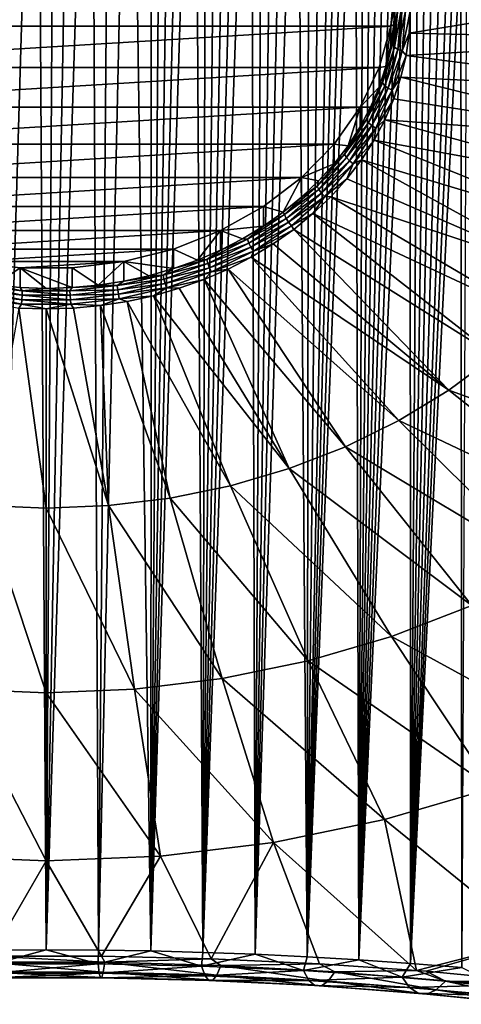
# Model space of a CAD drawing. Header units: metres. Extents: x -109 to 109, y -315 to 32.
# Tile 35 of 256: x -76.88 to -70.54, y -59.99 to -45.85. Entities that reach past the tile are written whole.
import ezdxf

# ---------------------------------------------------------------- set-up
doc = ezdxf.new("R2010")
doc.units = ezdxf.units.M
doc.layers.add('solid_K244242000C74_AAA', color=7, linetype='CONTINUOUS')

msp = doc.modelspace()

# ---------------------------------------------------------------- linework, layer by layer
at = {"layer": 'solid_K244242000C74_AAA'}
for points in [[(-77.250526, -59.213055, 49.263065), (-76.885078, -38.36676, 21.618265), (-76.627472, -38.345478, 21.596121)], [(-76.500175, -59.209064, 49.283783), (-77.250526, -59.213055, 49.263065), (-76.627472, -38.345478, 21.596121)], [(-76.500175, -59.209064, 49.283783), (-76.627472, -38.345478, 21.596121), (-76.37233, -38.345486, 21.596127)], [(-76.500175, -59.209064, 49.283783), (-76.37233, -38.345486, 21.596127), (-76.114716, -38.366787, 21.618292)], [(-76.500175, -59.209064, 49.283783), (-76.114716, -38.366787, 21.618292), (-75.850273, -38.411167, 21.664547)], [(-75.749817, -59.213051, 49.263084), (-76.500175, -59.209064, 49.283783), (-75.850273, -38.411167, 21.664547)], [(-75.749817, -59.213051, 49.263084), (-75.850273, -38.411167, 21.664547), (-75.575882, -38.481285, 21.737644)], [(-75.749817, -59.213051, 49.263084), (-75.575882, -38.481285, 21.737644), (-75.289528, -38.580479, 21.841017)], [(-74.999741, -59.224934, 49.200775), (-75.749817, -59.213051, 49.263084), (-75.289528, -38.580479, 21.841017)], [(-74.999741, -59.224934, 49.200775), (-75.289528, -38.580479, 21.841017), (-74.991119, -38.712681, 21.978889)], [(-74.999741, -59.224934, 49.200775), (-74.991119, -38.712681, 21.978889), (-74.838272, -38.792053, 22.061764)], [(-74.999741, -59.224934, 49.200775), (-74.838272, -38.792053, 22.061764), (-74.683029, -38.880489, 22.154079)], [(-74.999741, -59.224934, 49.200775), (-74.683029, -38.880489, 22.154079), (-74.525955, -38.978207, 22.256115)], [(-74.999741, -59.224934, 49.200775), (-74.525955, -38.978207, 22.256115), (-74.367607, -39.08543, 22.368195)], [(-74.250771, -59.244789, 49.096764), (-74.999741, -59.224934, 49.200775), (-74.367607, -39.08543, 22.368195)], [(-74.250771, -59.244789, 49.096764), (-74.367607, -39.08543, 22.368195), (-74.207802, -39.202118, 22.49016)], [(-74.250771, -59.244789, 49.096764), (-74.207802, -39.202118, 22.49016), (-74.046951, -39.328724, 22.622631)], [(-74.250771, -59.244789, 49.096764), (-74.046951, -39.328724, 22.622631), (-73.885101, -39.465237, 22.765549)], [(-74.250771, -59.244789, 49.096764), (-73.885101, -39.465237, 22.765549), (-73.722313, -39.611858, 22.91914)], [(-74.250771, -59.244789, 49.096764), (-73.722313, -39.611858, 22.91914), (-73.558807, -39.768967, 23.083918)], [(-73.502922, -59.272491, 48.950436), (-74.250771, -59.244789, 49.096764), (-73.558807, -39.768967, 23.083918)], [(-73.502922, -59.272491, 48.950436), (-73.558807, -39.768967, 23.083918), (-73.394539, -39.936428, 23.25964)], [(-73.502922, -59.272491, 48.950436), (-73.394539, -39.936428, 23.25964), (-73.229637, -40.114754, 23.446972)], [(-73.502922, -59.272491, 48.950436), (-73.229637, -40.114754, 23.446972), (-73.064171, -40.304058, 23.646061)], [(-73.502922, -59.272491, 48.950436), (-73.064171, -40.304058, 23.646061), (-72.898148, -40.504433, 23.856974)], [(-72.75721, -59.308086, 48.761459), (-73.502922, -59.272491, 48.950436), (-72.898148, -40.504433, 23.856974)], [(-72.75721, -59.308086, 48.761459), (-72.898148, -40.504433, 23.856974), (-72.731689, -40.716541, 24.080597)], [(-72.75721, -59.308086, 48.761459), (-72.731689, -40.716541, 24.080597), (-72.564781, -40.940178, 24.31662)], [(-72.75721, -59.308086, 48.761459), (-72.564781, -40.940178, 24.31662), (-72.397499, -41.175919, 24.565792)], [(-72.75721, -59.308086, 48.761459), (-72.397499, -41.175919, 24.565792), (-72.28582, -41.340103, 24.739605)], [(-72.75721, -59.308086, 48.761459), (-72.28582, -41.340103, 24.739605), (-72.173988, -41.50967, 24.919254)], [(-72.75721, -59.308086, 48.761459), (-72.173988, -41.50967, 24.919254), (-72.062042, -41.684879, 25.105074)], [(-72.013901, -59.35146, 48.528946), (-72.75721, -59.308086, 48.761459), (-72.062042, -41.684879, 25.105074)], [(-72.013901, -59.35146, 48.528946), (-72.062042, -41.684879, 25.105074), (-71.95002, -41.866028, 25.297476)], [(-72.013901, -59.35146, 48.528946), (-71.95002, -41.866028, 25.297476), (-71.837944, -42.053207, 25.496571)], [(-72.013901, -59.35146, 48.528946), (-71.837944, -42.053207, 25.496571), (-71.725769, -42.246159, 25.702002)], [(-72.013901, -59.35146, 48.528946), (-71.725769, -42.246159, 25.702002), (-71.613564, -42.445202, 25.914204)], [(-72.013901, -59.35146, 48.528946), (-71.613564, -42.445202, 25.914204), (-71.501389, -42.650688, 26.133661)], [(-72.013901, -59.35146, 48.528946), (-71.501389, -42.650688, 26.133661), (-71.389229, -42.862633, 26.360394)], [(-72.013901, -59.35146, 48.528946), (-71.389229, -42.862633, 26.360394), (-71.277069, -43.080807, 26.594074)], [(-71.273811, -59.402504, 48.252052), (-72.013901, -59.35146, 48.528946), (-71.277069, -43.080807, 26.594074)], [(-71.273811, -59.402504, 48.252052), (-71.277069, -43.080807, 26.594074), (-71.164978, -43.305595, 26.835241)], [(-71.273811, -59.402504, 48.252052), (-71.164978, -43.305595, 26.835241), (-71.053055, -43.537388, 27.084457)], [(-71.273811, -59.402504, 48.252052), (-71.053055, -43.537388, 27.084457), (-70.941261, -43.776108, 27.34161)], [(-71.273811, -59.402504, 48.252052), (-70.941261, -43.776108, 27.34161), (-70.82959, -44.021587, 27.606447)], [(-71.273811, -59.402504, 48.252052), (-70.82959, -44.021587, 27.606447), (-70.71814, -44.274265, 27.87962)], [(-71.273811, -59.402504, 48.252052), (-70.71814, -44.274265, 27.87962), (-70.634773, -44.468761, 28.090364)], [(-71.273811, -59.402504, 48.252052), (-70.634773, -44.468761, 28.090364), (-70.551598, -44.667568, 28.306177)], [(-70.537796, -59.461239, 47.93), (-71.273811, -59.402504, 48.252052), (-70.551598, -44.667568, 28.306177)], [(-70.537796, -59.461239, 47.93), (-70.551598, -44.667568, 28.306177), (-70.468544, -44.870399, 28.52664)], [(-81.44416, -45.944118, 64.315941), (-71.5, -45.333759, 64.743317), (-81.5, -45.333759, 64.743317)], [(-71.55584, -45.944118, 64.315941), (-71.5, -45.333759, 64.743317), (-81.44416, -45.944118, 64.315941)], [(-71.55584, -45.944118, 64.315941), (-71.5, -45.615253, 65.145332), (-71.5, -45.333759, 64.743317)], [(-71.293709, -46.048912, 65.084503), (-67.39325, -45.406418, 64.847084), (-71.279114, -45.729343, 65.308273)], [(-71.293709, -46.048912, 65.084503), (-67.437103, -46.137608, 64.335106), (-67.39325, -45.406418, 64.847084)], [(-71.513985, -45.921329, 64.931015), (-71.5, -45.615253, 65.145332), (-71.55584, -45.944118, 64.315941)], [(-71.488945, -45.65287, 65.199051), (-71.513985, -45.921329, 64.931015), (-71.535614, -46.211807, 64.807678)], [(-71.488945, -45.65287, 65.199051), (-71.535614, -46.211807, 64.807678), (-71.456825, -45.686447, 65.247009)], [(-71.488945, -45.65287, 65.199051), (-71.5, -45.615253, 65.145332), (-71.513985, -45.921329, 64.931015)], [(-71.535614, -46.211807, 64.807678), (-71.503799, -46.248966, 64.853127), (-71.456825, -45.686447, 65.247009)], [(-71.456825, -45.686447, 65.247009), (-71.503799, -46.248966, 64.853127), (-71.407234, -45.712086, 65.28363)], [(-71.503799, -46.248966, 64.853127), (-71.454666, -46.28014, 64.885872), (-71.407234, -45.712086, 65.28363)], [(-71.407234, -45.712086, 65.28363), (-71.454666, -46.28014, 64.885872), (-71.345688, -45.726936, 65.304832)], [(-71.454666, -46.28014, 64.885872), (-71.393692, -46.301857, 64.902275), (-71.345688, -45.726936, 65.304832)], [(-71.345688, -45.726936, 65.304832), (-71.393692, -46.301857, 64.902275), (-71.279114, -45.729343, 65.308273)], [(-71.393692, -46.301857, 64.902275), (-71.293709, -46.048912, 65.084503), (-71.279114, -45.729343, 65.308273)], [(-71.55584, -45.944118, 64.315941), (-81.44416, -45.944118, 64.315941), (-81.27787, -46.540874, 63.89809)], [(-71.55584, -45.944118, 64.315941), (-81.27787, -46.540874, 63.89809), (-71.72213, -46.540874, 63.89809)], [(-71.625359, -46.526646, 64.507172), (-71.55584, -45.944118, 64.315941), (-71.72213, -46.540874, 63.89809)], [(-71.625359, -46.526646, 64.507172), (-71.555847, -46.225697, 64.717903), (-71.55584, -45.944118, 64.315941)], [(-71.555847, -46.225697, 64.717903), (-71.513985, -45.921329, 64.931015), (-71.55584, -45.944118, 64.315941)], [(-71.535614, -46.211807, 64.807678), (-71.513985, -45.921329, 64.931015), (-71.555847, -46.225697, 64.717903)], [(-71.393692, -46.301857, 64.902275), (-71.337418, -46.366707, 64.861984), (-71.293709, -46.048912, 65.084503)], [(-71.293709, -46.048912, 65.084503), (-71.337418, -46.366707, 64.861984), (-67.437103, -46.137608, 64.335106)], [(-71.535614, -46.211807, 64.807678), (-71.625359, -46.526646, 64.507172), (-71.674767, -46.760338, 64.423599)], [(-71.535614, -46.211807, 64.807678), (-71.674767, -46.760338, 64.423599), (-71.503799, -46.248966, 64.853127)], [(-71.535614, -46.211807, 64.807678), (-71.555847, -46.225697, 64.717903), (-71.625359, -46.526646, 64.507172)], [(-71.337418, -46.366707, 64.861984), (-67.56823, -46.861755, 63.828049), (-67.437103, -46.137608, 64.335106)], [(-71.674767, -46.760338, 64.423599), (-71.643845, -46.80101, 64.466583), (-71.503799, -46.248966, 64.853127)], [(-71.503799, -46.248966, 64.853127), (-71.643845, -46.80101, 64.466583), (-71.454666, -46.28014, 64.885872)], [(-71.643845, -46.80101, 64.466583), (-71.596085, -46.837612, 64.495529), (-71.454666, -46.28014, 64.885872)], [(-71.454666, -46.28014, 64.885872), (-71.596085, -46.837612, 64.495529), (-71.393692, -46.301857, 64.902275)], [(-71.596085, -46.837612, 64.495529), (-71.536827, -46.866062, 64.50721), (-71.393692, -46.301857, 64.902275)], [(-71.393692, -46.301857, 64.902275), (-71.536827, -46.866062, 64.50721), (-71.337418, -46.366707, 64.861984)], [(-71.536827, -46.866062, 64.50721), (-71.410004, -46.68095, 64.641953), (-71.337418, -46.366707, 64.861984)], [(-71.337418, -46.366707, 64.861984), (-71.410004, -46.68095, 64.641953), (-67.56823, -46.861755, 63.828049)], [(-71.72213, -46.540874, 63.89809), (-81.27787, -46.540874, 63.89809), (-81.004791, -47.110905, 63.498951)], [(-71.72213, -46.540874, 63.89809), (-81.004791, -47.110905, 63.498951), (-71.995209, -47.110905, 63.498951)], [(-71.722137, -46.822498, 64.300018), (-71.72213, -46.540874, 63.89809), (-71.995209, -47.110905, 63.498951)], [(-71.722137, -46.822498, 64.300018), (-71.625359, -46.526646, 64.507172), (-71.72213, -46.540874, 63.89809)], [(-71.674767, -46.760338, 64.423599), (-71.625359, -46.526646, 64.507172), (-71.722137, -46.822498, 64.300018)], [(-71.674767, -46.760338, 64.423599), (-71.845627, -47.111599, 64.09758), (-71.903801, -47.288235, 64.053963)], [(-71.674767, -46.760338, 64.423599), (-71.903801, -47.288235, 64.053963), (-71.643845, -46.80101, 64.466583)], [(-71.674767, -46.760338, 64.423599), (-71.722137, -46.822498, 64.300018), (-71.845627, -47.111599, 64.09758)], [(-71.536827, -46.866062, 64.50721), (-71.511047, -46.989876, 64.425636), (-71.410004, -46.68095, 64.641953)], [(-71.410004, -46.68095, 64.641953), (-71.511047, -46.989876, 64.425636), (-67.785385, -47.571888, 63.330811)], [(-71.410004, -46.68095, 64.641953), (-67.785385, -47.571888, 63.330811), (-67.56823, -46.861755, 63.828049)], [(-71.845627, -47.111599, 64.09758), (-71.722137, -46.822498, 64.300018), (-71.995209, -47.110905, 63.498951)], [(-71.903801, -47.288235, 64.053963), (-71.874344, -47.332291, 64.094574), (-71.643845, -46.80101, 64.466583)], [(-71.643845, -46.80101, 64.466583), (-71.874344, -47.332291, 64.094574), (-71.596085, -46.837612, 64.495529)], [(-71.874344, -47.332291, 64.094574), (-71.828857, -47.374119, 64.119858), (-71.596085, -46.837612, 64.495529)], [(-71.596085, -46.837612, 64.495529), (-71.828857, -47.374119, 64.119858), (-71.536827, -46.866062, 64.50721)], [(-71.828857, -47.374119, 64.119858), (-71.772408, -47.409054, 64.127007), (-71.536827, -46.866062, 64.50721)], [(-71.536827, -46.866062, 64.50721), (-71.772408, -47.409054, 64.127007), (-71.511047, -46.989876, 64.425636)], [(-71.772408, -47.409054, 64.127007), (-71.639999, -47.291756, 64.214256), (-71.511047, -46.989876, 64.425636)], [(-71.511047, -46.989876, 64.425636), (-71.639999, -47.291756, 64.214256), (-67.785385, -47.571888, 63.330811)], [(-71.995209, -47.110905, 63.498951), (-81.004791, -47.110905, 63.498951), (-80.631111, -47.641064, 63.127731)], [(-71.995209, -47.110905, 63.498951), (-80.631111, -47.641064, 63.127731), (-72.368889, -47.641064, 63.127731)], [(-72.169868, -47.663132, 63.711399), (-71.995209, -47.110905, 63.498951), (-72.368889, -47.641064, 63.127731)], [(-72.169868, -47.663132, 63.711399), (-71.995155, -47.392334, 63.901012), (-71.995209, -47.110905, 63.498951)], [(-71.995155, -47.392334, 63.901012), (-71.845627, -47.111599, 64.09758), (-71.995209, -47.110905, 63.498951)], [(-71.903801, -47.288235, 64.053963), (-71.845627, -47.111599, 64.09758), (-71.995155, -47.392334, 63.901012)], [(-71.903801, -47.288235, 64.053963), (-72.169868, -47.663132, 63.711399), (-72.218452, -47.785667, 63.705654)], [(-71.903801, -47.288235, 64.053963), (-72.218452, -47.785667, 63.705654), (-71.874344, -47.332291, 64.094574)], [(-72.218452, -47.785667, 63.705654), (-72.191017, -47.832912, 63.744034), (-71.874344, -47.332291, 64.094574)], [(-71.874344, -47.332291, 64.094574), (-72.191017, -47.832912, 63.744034), (-71.828857, -47.374119, 64.119858)], [(-71.903801, -47.288235, 64.053963), (-71.995155, -47.392334, 63.901012), (-72.169868, -47.663132, 63.711399)], [(-71.639999, -47.291756, 64.214256), (-71.796127, -47.5849, 64.008995), (-68.086456, -48.261166, 62.848171)], [(-71.772408, -47.409054, 64.127007), (-71.796127, -47.5849, 64.008995), (-71.639999, -47.291756, 64.214256)], [(-71.639999, -47.291756, 64.214256), (-68.086456, -48.261166, 62.848171), (-67.785385, -47.571888, 63.330811)], [(-72.191017, -47.832912, 63.744034), (-72.148643, -47.879662, 63.765873), (-71.828857, -47.374119, 64.119858)], [(-71.828857, -47.374119, 64.119858), (-72.148643, -47.879662, 63.765873), (-71.772408, -47.409054, 64.127007)], [(-72.148643, -47.879662, 63.765873), (-72.096054, -47.920708, 63.768742), (-71.772408, -47.409054, 64.127007)], [(-71.772408, -47.409054, 64.127007), (-72.096054, -47.920708, 63.768742), (-71.796127, -47.5849, 64.008995)], [(-72.368889, -47.641064, 63.127731), (-80.631111, -47.641064, 63.127731), (-80.165146, -48.119682, 62.792599)], [(-72.368889, -47.641064, 63.127731), (-80.165146, -48.119682, 62.792599), (-72.834854, -48.119682, 62.792599)], [(-72.368805, -47.922474, 63.529804), (-72.368889, -47.641064, 63.127731), (-72.834854, -48.119682, 62.792599)], [(-72.368805, -47.922474, 63.529804), (-72.169868, -47.663132, 63.711399), (-72.368889, -47.641064, 63.127731)], [(-72.096054, -47.920708, 63.768742), (-71.978561, -47.867664, 63.811001), (-71.796127, -47.5849, 64.008995)], [(-71.796127, -47.5849, 64.008995), (-71.978561, -47.867664, 63.811001), (-68.468559, -48.922951, 62.384785)], [(-71.796127, -47.5849, 64.008995), (-68.468559, -48.922951, 62.384785), (-68.086456, -48.261166, 62.848171)], [(-72.218452, -47.785667, 63.705654), (-72.169868, -47.663132, 63.711399), (-72.368805, -47.922474, 63.529804)], [(-72.590836, -48.168915, 63.357243), (-72.368805, -47.922474, 63.529804), (-72.834854, -48.119682, 62.792599)], [(-72.218452, -47.785667, 63.705654), (-72.590836, -48.168915, 63.357243), (-72.612869, -48.24337, 63.385166)], [(-72.218452, -47.785667, 63.705654), (-72.612869, -48.24337, 63.385166), (-72.191017, -47.832912, 63.744034)], [(-72.612869, -48.24337, 63.385166), (-72.587952, -48.293549, 63.421494), (-72.191017, -47.832912, 63.744034)], [(-72.218452, -47.785667, 63.705654), (-72.368805, -47.922474, 63.529804), (-72.590836, -48.168915, 63.357243)], [(-72.191017, -47.832912, 63.744034), (-72.587952, -48.293549, 63.421494), (-72.148643, -47.879662, 63.765873)], [(-72.587952, -48.293549, 63.421494), (-72.549484, -48.34483, 63.440163), (-72.148643, -47.879662, 63.765873)], [(-72.148643, -47.879662, 63.765873), (-72.549484, -48.34483, 63.440163), (-72.096054, -47.920708, 63.768742)], [(-72.549484, -48.34483, 63.440163), (-72.50174, -48.391495, 63.439091), (-72.096054, -47.920708, 63.768742)], [(-72.096054, -47.920708, 63.768742), (-72.50174, -48.391495, 63.439091), (-72.186287, -48.13847, 63.621384)], [(-71.978561, -47.867664, 63.811001), (-72.186287, -48.13847, 63.621384), (-68.928017, -49.550869, 61.94511)], [(-72.096054, -47.920708, 63.768742), (-72.186287, -48.13847, 63.621384), (-71.978561, -47.867664, 63.811001)], [(-71.978561, -47.867664, 63.811001), (-68.928017, -49.550869, 61.94511), (-68.468559, -48.922951, 62.384785)], [(-72.834854, -48.119682, 62.792599), (-80.165146, -48.119682, 62.792599), (-79.617676, -48.535789, 62.501236)], [(-72.834854, -48.119682, 62.792599), (-79.617676, -48.535789, 62.501236), (-73.382324, -48.535789, 62.501236)], [(-73.099129, -48.617653, 63.043034), (-72.834854, -48.119682, 62.792599), (-73.382324, -48.535789, 62.501236)], [(-73.099129, -48.617653, 63.043034), (-72.834732, -48.401073, 63.194683), (-72.834854, -48.119682, 62.792599)], [(-72.834732, -48.401073, 63.194683), (-72.590836, -48.168915, 63.357243), (-72.834854, -48.119682, 62.792599)], [(-72.612869, -48.24337, 63.385166), (-72.590836, -48.168915, 63.357243), (-72.834732, -48.401073, 63.194683)], [(-72.50174, -48.391495, 63.439091), (-72.418129, -48.395798, 63.4412), (-72.186287, -48.13847, 63.621384)], [(-72.186287, -48.13847, 63.621384), (-72.418129, -48.395798, 63.4412), (-68.928017, -49.550869, 61.94511)], [(-72.612869, -48.24337, 63.385166), (-72.834732, -48.401073, 63.194683), (-73.079689, -48.652817, 63.098469)], [(-72.612869, -48.24337, 63.385166), (-73.079689, -48.652817, 63.098469), (-72.587952, -48.293549, 63.421494)], [(-73.079689, -48.652817, 63.098469), (-73.05777, -48.70562, 63.132957), (-72.587952, -48.293549, 63.421494)], [(-72.587952, -48.293549, 63.421494), (-73.05777, -48.70562, 63.132957), (-72.549484, -48.34483, 63.440163)], [(-73.05777, -48.70562, 63.132957), (-73.023918, -48.760952, 63.148788), (-72.549484, -48.34483, 63.440163)], [(-72.549484, -48.34483, 63.440163), (-73.023918, -48.760952, 63.148788), (-72.50174, -48.391495, 63.439091)], [(-73.079689, -48.652817, 63.098469), (-72.834732, -48.401073, 63.194683), (-73.099129, -48.617653, 63.043034)], [(-73.023918, -48.760952, 63.148788), (-72.981911, -48.812649, 63.144196), (-72.50174, -48.391495, 63.439091)], [(-72.50174, -48.391495, 63.439091), (-72.981911, -48.812649, 63.144196), (-72.672791, -48.63821, 63.271458)], [(-72.50174, -48.391495, 63.439091), (-72.672791, -48.63821, 63.271458), (-72.418129, -48.395798, 63.4412)], [(-72.418129, -48.395798, 63.4412), (-72.672791, -48.63821, 63.271458), (-69.460388, -50.138874, 61.533386)], [(-72.418129, -48.395798, 63.4412), (-69.460388, -50.138874, 61.533386), (-68.928017, -49.550869, 61.94511)], [(-73.382324, -48.535789, 62.501236), (-79.617676, -48.535789, 62.501236), (-78.999992, -48.880787, 62.259666)], [(-73.382324, -48.535789, 62.501236), (-78.999992, -48.880787, 62.259666), (-74.000008, -48.880787, 62.259666)], [(-73.382538, -48.817444, 62.903141), (-73.382324, -48.535789, 62.501236), (-74.000008, -48.880787, 62.259666)], [(-73.382538, -48.817444, 62.903141), (-73.099129, -48.617653, 63.043034), (-73.382324, -48.535789, 62.501236)], [(-73.079689, -48.652817, 63.098469), (-73.099129, -48.617653, 63.043034), (-73.382538, -48.817444, 62.903141)], [(-73.079689, -48.652817, 63.098469), (-73.382538, -48.817444, 62.903141), (-73.610222, -49.006382, 62.850899)], [(-73.079689, -48.652817, 63.098469), (-73.610222, -49.006382, 62.850899), (-73.05777, -48.70562, 63.132957)], [(-73.610222, -49.006382, 62.850899), (-73.591705, -49.061451, 62.883804), (-73.05777, -48.70562, 63.132957)], [(-73.05777, -48.70562, 63.132957), (-73.591705, -49.061451, 62.883804), (-73.023918, -48.760952, 63.148788)], [(-73.591705, -49.061451, 62.883804), (-73.563103, -49.120281, 62.897182), (-73.023918, -48.760952, 63.148788)], [(-73.023918, -48.760952, 63.148788), (-73.563103, -49.120281, 62.897182), (-72.981911, -48.812649, 63.144196)], [(-72.981911, -48.812649, 63.144196), (-72.948868, -48.864361, 63.11311), (-72.672791, -48.63821, 63.271458)], [(-72.672791, -48.63821, 63.271458), (-72.948868, -48.864361, 63.11311), (-70.060555, -50.681305, 61.153572)], [(-72.672791, -48.63821, 63.271458), (-70.060555, -50.681305, 61.153572), (-69.460388, -50.138874, 61.533386)], [(-74.000008, -48.880787, 62.259666), (-78.999992, -48.880787, 62.259666), (-78.326736, -49.146358, 62.073711)], [(-74.000008, -48.880787, 62.259666), (-78.326736, -49.146358, 62.073711), (-74.673264, -49.146358, 62.073711)], [(-74.330566, -49.305401, 62.561466), (-74.000008, -48.880787, 62.259666), (-74.673264, -49.146358, 62.073711)], [(-74.330566, -49.305401, 62.561466), (-73.999985, -49.162281, 62.661682), (-74.000008, -48.880787, 62.259666)], [(-73.683388, -48.999325, 62.775784), (-73.382538, -48.817444, 62.903141), (-74.000008, -48.880787, 62.259666)], [(-73.999985, -49.162281, 62.661682), (-73.683388, -48.999325, 62.775784), (-74.000008, -48.880787, 62.259666)], [(-73.610222, -49.006382, 62.850899), (-73.382538, -48.817444, 62.903141), (-73.683388, -48.999325, 62.775784)], [(-73.563103, -49.120281, 62.897182), (-73.527611, -49.176319, 62.889549), (-72.981911, -48.812649, 63.144196)], [(-72.981911, -48.812649, 63.144196), (-73.527611, -49.176319, 62.889549), (-72.948868, -48.864361, 63.11311)], [(-73.527611, -49.176319, 62.889549), (-73.244797, -49.072979, 62.967033), (-72.948868, -48.864361, 63.11311)], [(-72.948868, -48.864361, 63.11311), (-73.244797, -49.072979, 62.967033), (-70.72274, -51.172932, 60.80933)], [(-72.948868, -48.864361, 63.11311), (-70.72274, -51.172932, 60.80933), (-70.060555, -50.681305, 61.153572)], [(-73.610222, -49.006382, 62.850899), (-73.999985, -49.162281, 62.661682), (-74.194588, -49.297478, 62.647072)], [(-73.610222, -49.006382, 62.850899), (-74.194588, -49.297478, 62.647072), (-73.591705, -49.061451, 62.883804)], [(-73.610222, -49.006382, 62.850899), (-73.683388, -48.999325, 62.775784), (-73.999985, -49.162281, 62.661682)], [(-74.673264, -49.146358, 62.073711), (-78.326736, -49.146358, 62.073711), (-77.612366, -49.326855, 61.947323)], [(-74.673264, -49.146358, 62.073711), (-77.612366, -49.326855, 61.947323), (-75.387634, -49.326855, 61.947323)], [(-74.673279, -49.427887, 62.475704), (-74.673264, -49.146358, 62.073711), (-75.387634, -49.326855, 61.947323)], [(-74.673279, -49.427887, 62.475704), (-74.330566, -49.305401, 62.561466), (-74.673264, -49.146358, 62.073711)], [(-74.194588, -49.297478, 62.647072), (-73.999985, -49.162281, 62.661682), (-74.330566, -49.305401, 62.561466)], [(-74.194588, -49.297478, 62.647072), (-74.17981, -49.354412, 62.678669), (-73.591705, -49.061451, 62.883804)], [(-73.591705, -49.061451, 62.883804), (-74.17981, -49.354412, 62.678669), (-73.563103, -49.120281, 62.897182)], [(-74.17981, -49.354412, 62.678669), (-74.156998, -49.416122, 62.690033), (-73.563103, -49.120281, 62.897182)], [(-73.563103, -49.120281, 62.897182), (-74.156998, -49.416122, 62.690033), (-73.527611, -49.176319, 62.889549)], [(-74.156998, -49.416122, 62.690033), (-74.128677, -49.475735, 62.679897), (-73.527611, -49.176319, 62.889549)], [(-73.527611, -49.176319, 62.889549), (-74.128677, -49.475735, 62.679897), (-73.558937, -49.262897, 62.834049)], [(-73.244797, -49.072979, 62.967033), (-73.558937, -49.262897, 62.834049), (-70.72274, -51.172932, 60.80933)], [(-73.527611, -49.176319, 62.889549), (-73.558937, -49.262897, 62.834049), (-73.244797, -49.072979, 62.967033)], [(-75.387634, -49.326855, 61.947323), (-77.612366, -49.326855, 61.947323), (-76.873718, -49.418064, 61.883461)], [(-77.245186, -49.665272, 62.309483), (-76.873718, -49.418064, 61.883461), (-77.612366, -49.326855, 61.947323)], [(-75.387634, -49.326855, 61.947323), (-76.873718, -49.418064, 61.883461), (-76.126282, -49.418064, 61.883461)], [(-75.754768, -49.665268, 62.309486), (-75.387634, -49.326855, 61.947323), (-76.126282, -49.418064, 61.883461)], [(-75.754768, -49.665268, 62.309486), (-75.387375, -49.608322, 62.349358), (-75.387634, -49.326855, 61.947323)], [(-75.026207, -49.529049, 62.404869), (-74.673279, -49.427887, 62.475704), (-75.387634, -49.326855, 61.947323)], [(-75.387375, -49.608322, 62.349358), (-75.026207, -49.529049, 62.404869), (-75.387634, -49.326855, 61.947323)], [(-74.194588, -49.297478, 62.647072), (-74.673279, -49.427887, 62.475704), (-74.821899, -49.520679, 62.490784)], [(-74.194588, -49.297478, 62.647072), (-74.821899, -49.520679, 62.490784), (-74.17981, -49.354412, 62.678669)], [(-74.194588, -49.297478, 62.647072), (-74.330566, -49.305401, 62.561466), (-74.673279, -49.427887, 62.475704)], [(-74.128677, -49.475735, 62.679897), (-73.889526, -49.433056, 62.714901), (-73.558937, -49.262897, 62.834049)], [(-73.558937, -49.262897, 62.834049), (-73.889526, -49.433056, 62.714901), (-71.440559, -51.609028, 60.503975)], [(-73.558937, -49.262897, 62.834049), (-71.440559, -51.609028, 60.503975), (-70.72274, -51.172932, 60.80933)], [(-77.245186, -49.665272, 62.309483), (-76.873627, -49.699566, 62.285473), (-76.873718, -49.418064, 61.883461)], [(-76.126328, -49.699562, 62.285473), (-76.126282, -49.418064, 61.883461), (-76.873718, -49.418064, 61.883461)], [(-76.499977, -49.711014, 62.277454), (-76.126328, -49.699562, 62.285473), (-76.873718, -49.418064, 61.883461)], [(-76.873627, -49.699566, 62.285473), (-76.499977, -49.711014, 62.277454), (-76.873718, -49.418064, 61.883461)], [(-76.126328, -49.699562, 62.285473), (-75.754768, -49.665268, 62.309486), (-76.126282, -49.418064, 61.883461)], [(-74.821899, -49.520679, 62.490784), (-74.673279, -49.427887, 62.475704), (-75.026207, -49.529049, 62.404869)], [(-74.821899, -49.520679, 62.490784), (-74.811142, -49.579044, 62.521381), (-74.17981, -49.354412, 62.678669)], [(-74.17981, -49.354412, 62.678669), (-74.811142, -49.579044, 62.521381), (-74.156998, -49.416122, 62.690033)], [(-74.811142, -49.579044, 62.521381), (-74.794533, -49.642963, 62.531197), (-74.156998, -49.416122, 62.690033)], [(-74.156998, -49.416122, 62.690033), (-74.794533, -49.642963, 62.531197), (-74.128677, -49.475735, 62.679897)], [(-74.794533, -49.642963, 62.531197), (-74.773926, -49.705318, 62.519142), (-74.128677, -49.475735, 62.679897)], [(-74.128677, -49.475735, 62.679897), (-74.773926, -49.705318, 62.519142), (-74.234711, -49.5825, 62.61026)], [(-73.889526, -49.433056, 62.714901), (-74.234711, -49.5825, 62.61026), (-72.207108, -51.985386, 60.240444)], [(-74.128677, -49.475735, 62.679897), (-74.234711, -49.5825, 62.61026), (-73.889526, -49.433056, 62.714901)], [(-73.889526, -49.433056, 62.714901), (-72.207108, -51.985386, 60.240444), (-71.440559, -51.609028, 60.503975)], [(-75.480469, -49.671833, 62.384949), (-75.387375, -49.608322, 62.349358), (-75.754768, -49.665268, 62.309486)], [(-74.821899, -49.520679, 62.490784), (-75.387375, -49.608322, 62.349358), (-75.480469, -49.671833, 62.384949)], [(-74.821899, -49.520679, 62.490784), (-75.480469, -49.671833, 62.384949), (-74.811142, -49.579044, 62.521381)], [(-75.480469, -49.671833, 62.384949), (-75.473938, -49.731163, 62.414864), (-74.811142, -49.579044, 62.521381)], [(-74.811142, -49.579044, 62.521381), (-75.473938, -49.731163, 62.414864), (-74.794533, -49.642963, 62.531197)], [(-74.821899, -49.520679, 62.490784), (-75.026207, -49.529049, 62.404869), (-75.387375, -49.608322, 62.349358)], [(-74.773926, -49.705318, 62.519142), (-74.59256, -49.710396, 62.520706), (-74.234711, -49.5825, 62.61026)], [(-74.234711, -49.5825, 62.61026), (-74.59256, -49.710396, 62.520706), (-73.014999, -52.298389, 60.021278)], [(-74.234711, -49.5825, 62.61026), (-73.014999, -52.298389, 60.021278), (-72.207108, -51.985386, 60.240444)], [(-77.526062, -49.731163, 62.414864), (-77.536156, -49.796581, 62.423634), (-76.847542, -49.874111, 62.369347)], [(-77.519531, -49.671833, 62.384949), (-77.526062, -49.731163, 62.414864), (-76.844162, -49.807941, 62.361103)], [(-76.844162, -49.807941, 62.361103), (-77.526062, -49.731163, 62.414864), (-76.847542, -49.874111, 62.369347)], [(-76.841965, -49.748119, 62.331532), (-77.245186, -49.665272, 62.309483), (-77.519531, -49.671833, 62.384949)], [(-76.841965, -49.748119, 62.331532), (-77.519531, -49.671833, 62.384949), (-76.844162, -49.807941, 62.361103)], [(-76.841965, -49.748119, 62.331532), (-76.873627, -49.699566, 62.285473), (-77.245186, -49.665272, 62.309483)], [(-76.841965, -49.748119, 62.331532), (-76.499977, -49.711014, 62.277454), (-76.873627, -49.699566, 62.285473)], [(-76.841965, -49.748119, 62.331532), (-76.844162, -49.807941, 62.361103), (-76.155838, -49.807941, 62.361103)], [(-76.158035, -49.748119, 62.331532), (-76.499977, -49.711014, 62.277454), (-76.841965, -49.748119, 62.331532)], [(-76.158035, -49.748119, 62.331532), (-76.841965, -49.748119, 62.331532), (-76.155838, -49.807941, 62.361103)], [(-76.158035, -49.748119, 62.331532), (-76.126328, -49.699562, 62.285473), (-76.499977, -49.711014, 62.277454)], [(-75.480469, -49.671833, 62.384949), (-76.126328, -49.699562, 62.285473), (-76.158035, -49.748119, 62.331532)], [(-75.480469, -49.671833, 62.384949), (-76.158035, -49.748119, 62.331532), (-75.473938, -49.731163, 62.414864)], [(-76.158035, -49.748119, 62.331532), (-76.155838, -49.807941, 62.361103), (-75.473938, -49.731163, 62.414864)], [(-75.473938, -49.731163, 62.414864), (-76.155838, -49.807941, 62.361103), (-75.463844, -49.796581, 62.423634)], [(-75.480469, -49.671833, 62.384949), (-75.754768, -49.665268, 62.309486), (-76.126328, -49.699562, 62.285473)], [(-75.473938, -49.731163, 62.414864), (-75.463844, -49.796581, 62.423634), (-74.794533, -49.642963, 62.531197)], [(-74.794533, -49.642963, 62.531197), (-75.463844, -49.796581, 62.423634), (-74.773926, -49.705318, 62.519142)], [(-75.463844, -49.796581, 62.423634), (-75.451324, -49.86079, 62.410278), (-74.773926, -49.705318, 62.519142)], [(-74.773926, -49.705318, 62.519142), (-75.451324, -49.86079, 62.410278), (-74.961082, -49.816029, 62.446743)], [(-74.773926, -49.705318, 62.519142), (-74.961082, -49.816029, 62.446743), (-74.59256, -49.710396, 62.520706)], [(-74.59256, -49.710396, 62.520706), (-74.961082, -49.816029, 62.446743), (-73.014999, -52.298389, 60.021278)], [(-77.536156, -49.796581, 62.423634), (-77.548676, -49.86079, 62.410278), (-76.851746, -49.939259, 62.355335)], [(-76.851746, -49.939259, 62.355335), (-77.548676, -49.86079, 62.410278), (-76.890121, -49.994083, 62.322067)], [(-76.847542, -49.874111, 62.369347), (-77.536156, -49.796581, 62.423634), (-76.851746, -49.939259, 62.355335)], [(-76.847542, -49.874111, 62.369347), (-76.851746, -49.939259, 62.355335), (-76.148254, -49.939259, 62.355335)], [(-76.844162, -49.807941, 62.361103), (-76.847542, -49.874111, 62.369347), (-76.152458, -49.874111, 62.369347)], [(-76.152458, -49.874111, 62.369347), (-76.847542, -49.874111, 62.369347), (-76.148254, -49.939259, 62.355335)], [(-76.155838, -49.807941, 62.361103), (-76.844162, -49.807941, 62.361103), (-76.152458, -49.874111, 62.369347)], [(-76.155838, -49.807941, 62.361103), (-76.152458, -49.874111, 62.369347), (-75.463844, -49.796581, 62.423634)], [(-75.463844, -49.796581, 62.423634), (-76.152458, -49.874111, 62.369347), (-75.451324, -49.86079, 62.410278)], [(-76.152458, -49.874111, 62.369347), (-76.148254, -49.939259, 62.355335), (-75.451324, -49.86079, 62.410278)], [(-75.451324, -49.86079, 62.410278), (-76.148254, -49.939259, 62.355335), (-75.721832, -49.958271, 62.347145)], [(-75.451324, -49.86079, 62.410278), (-75.721832, -49.958271, 62.347145), (-75.338211, -49.898808, 62.388779)], [(-75.338211, -49.898808, 62.388779), (-75.721832, -49.958271, 62.347145), (-74.723358, -52.722893, 59.724037)], [(-75.451324, -49.86079, 62.410278), (-75.338211, -49.898808, 62.388779), (-74.961082, -49.816029, 62.446743)], [(-74.961082, -49.816029, 62.446743), (-75.338211, -49.898808, 62.388779), (-73.856453, -52.545017, 59.848587)], [(-75.338211, -49.898808, 62.388779), (-74.723358, -52.722893, 59.724037), (-73.856453, -52.545017, 59.848587)], [(-74.961082, -49.816029, 62.446743), (-73.856453, -52.545017, 59.848587), (-73.014999, -52.298389, 60.021278)], [(-76.890121, -49.994083, 62.322067), (-77.392616, -52.830311, 59.648823), (-76.5, -52.866234, 59.623669)], [(-76.851746, -49.939259, 62.355335), (-76.890121, -49.994083, 62.322067), (-76.499969, -50.006039, 62.313694)], [(-76.499969, -50.006039, 62.313694), (-76.890121, -49.994083, 62.322067), (-76.5, -52.866234, 59.623669)], [(-76.148254, -49.939259, 62.355335), (-76.851746, -49.939259, 62.355335), (-76.499969, -50.006039, 62.313694)], [(-76.499969, -50.006039, 62.313694), (-76.5, -52.866234, 59.623669), (-75.607384, -52.830311, 59.648823)], [(-76.148254, -49.939259, 62.355335), (-76.499969, -50.006039, 62.313694), (-76.10981, -49.99408, 62.322071)], [(-76.10981, -49.99408, 62.322071), (-76.499969, -50.006039, 62.313694), (-75.607384, -52.830311, 59.648823)], [(-76.148254, -49.939259, 62.355335), (-76.10981, -49.99408, 62.322071), (-75.721832, -49.958271, 62.347145)], [(-75.721832, -49.958271, 62.347145), (-76.10981, -49.99408, 62.322071), (-75.607384, -52.830311, 59.648823)], [(-75.721832, -49.958271, 62.347145), (-75.607384, -52.830311, 59.648823), (-74.723358, -52.722893, 59.724037)], [(-67.341782, -52.409233, 58.881271), (-70.060555, -50.681305, 61.153572), (-70.72274, -51.172932, 60.80933)], [(-68.283539, -53.108429, 58.391689), (-70.72274, -51.172932, 60.80933), (-71.440559, -51.609028, 60.503975)], [(-68.283539, -53.108429, 58.391689), (-67.341782, -52.409233, 58.881271), (-70.72274, -51.172932, 60.80933)], [(-69.304436, -53.728645, 57.957409), (-71.440559, -51.609028, 60.503975), (-72.207108, -51.985386, 60.240444)], [(-69.304436, -53.728645, 57.957409), (-68.283539, -53.108429, 58.391689), (-71.440559, -51.609028, 60.503975)], [(-70.394623, -54.263908, 57.582615), (-72.207108, -51.985386, 60.240444), (-73.014999, -52.298389, 60.021278)], [(-70.394623, -54.263908, 57.582615), (-69.304436, -53.728645, 57.957409), (-72.207108, -51.985386, 60.240444)], [(-71.54361, -54.709061, 57.270916), (-73.014999, -52.298389, 60.021278), (-73.856453, -52.545017, 59.848587)], [(-71.54361, -54.709061, 57.270916), (-70.394623, -54.263908, 57.582615), (-73.014999, -52.298389, 60.021278)], [(-72.740326, -55.059814, 57.025314), (-73.856453, -52.545017, 59.848587), (-74.723358, -52.722893, 59.724037)], [(-72.740326, -55.059814, 57.025314), (-71.54361, -54.709061, 57.270916), (-73.856453, -52.545017, 59.848587)], [(-73.973251, -55.312798, 56.848175), (-74.723358, -52.722893, 59.724037), (-75.607384, -52.830311, 59.648823)], [(-73.973251, -55.312798, 56.848175), (-72.740326, -55.059814, 57.025314), (-74.723358, -52.722893, 59.724037)], [(-77.769485, -55.465565, 56.741207), (-76.5, -55.516651, 56.705433), (-77.392616, -52.830311, 59.648823)], [(-76.5, -55.516651, 56.705433), (-76.5, -52.866234, 59.623669), (-77.392616, -52.830311, 59.648823)], [(-75.230515, -55.465565, 56.741207), (-75.607384, -52.830311, 59.648823), (-76.5, -52.866234, 59.623669)], [(-76.5, -55.516651, 56.705433), (-75.230515, -55.465565, 56.741207), (-76.5, -52.866234, 59.623669)], [(-75.230515, -55.465565, 56.741207), (-73.973251, -55.312798, 56.848175), (-75.607384, -52.830311, 59.648823)], [(-68.620087, -56.312073, 54.719597), (-70.394623, -54.263908, 57.582615), (-71.54361, -54.709061, 57.270916)], [(-70.103027, -56.886608, 54.317303), (-71.54361, -54.709061, 57.270916), (-72.740326, -55.059814, 57.025314)], [(-70.103027, -56.886608, 54.317303), (-68.620087, -56.312073, 54.719597), (-71.54361, -54.709061, 57.270916)], [(-71.647575, -57.33931, 54.000317), (-72.740326, -55.059814, 57.025314), (-73.973251, -55.312798, 56.848175)], [(-71.647575, -57.33931, 54.000317), (-70.103027, -56.886608, 54.317303), (-72.740326, -55.059814, 57.025314)], [(-73.238853, -57.665821, 53.771694), (-73.973251, -55.312798, 56.848175), (-75.230515, -55.465565, 56.741207)], [(-73.238853, -57.665821, 53.771694), (-71.647575, -57.33931, 54.000317), (-73.973251, -55.312798, 56.848175)], [(-78.138466, -57.862991, 53.633633), (-76.5, -57.928928, 53.587463), (-77.769485, -55.465565, 56.741207)], [(-76.5, -57.928928, 53.587463), (-76.5, -55.516651, 56.705433), (-77.769485, -55.465565, 56.741207)], [(-74.861534, -57.862991, 53.633633), (-75.230515, -55.465565, 56.741207), (-76.5, -55.516651, 56.705433)], [(-76.5, -57.928928, 53.587463), (-74.861534, -57.862991, 53.633633), (-76.5, -55.516651, 56.705433)], [(-74.861534, -57.862991, 53.633633), (-73.238853, -57.665821, 53.771694), (-75.230515, -55.465565, 56.741207)], [(-69.507828, -59.074585, 50.998783), (-70.103027, -56.886608, 54.317303), (-71.647575, -57.33931, 54.000317)], [(-71.187431, -59.505611, 50.701729), (-71.647575, -57.33931, 54.000317), (-73.238853, -57.665821, 53.771694)], [(-71.187431, -59.505611, 50.701729), (-69.507828, -59.074585, 50.998783), (-71.647575, -57.33931, 54.000317)], [(-74.130928, -59.336914, 51.397732), (-73.238853, -57.665821, 53.771694), (-74.861534, -57.862991, 53.633633)], [(-74.130928, -59.336914, 51.397732), (-72.580818, -59.409393, 51.100449), (-73.238853, -57.665821, 53.771694)], [(-72.580818, -59.409393, 51.100449), (-71.187431, -59.505611, 50.701729), (-73.238853, -57.665821, 53.771694)], [(-77.293137, -59.299992, 51.548168), (-76.5, -57.928928, 53.587463), (-78.138466, -57.862991, 53.633633)], [(-77.293137, -59.299992, 51.548168), (-75.706856, -59.299995, 51.548168), (-76.5, -57.928928, 53.587463)], [(-75.706856, -59.299995, 51.548168), (-74.861534, -57.862991, 53.633633), (-76.5, -57.928928, 53.587463)], [(-75.706856, -59.299995, 51.548168), (-74.130928, -59.336914, 51.397732), (-74.861534, -57.862991, 53.633633)], [(-71.04985, -59.516731, 50.65535), (-69.507828, -59.074585, 50.998783), (-71.187431, -59.505611, 50.701729)], [(-71.04985, -59.516731, 50.65535), (-69.514221, -59.660728, 50.048168), (-69.507828, -59.074585, 50.998783)], [(-77.246529, -59.410397, 49.584141), (-77.250526, -59.213055, 49.263065), (-76.500175, -59.209064, 49.283783)], [(-75.753471, -59.410397, 49.584141), (-77.246529, -59.410397, 49.584141), (-76.500175, -59.209064, 49.283783)], [(-75.753471, -59.410397, 49.584141), (-76.500175, -59.209064, 49.283783), (-75.749817, -59.213051, 49.263084)], [(-75.753471, -59.410397, 49.584141), (-75.749817, -59.213051, 49.263084), (-74.999741, -59.224934, 49.200775)], [(-74.269135, -59.442848, 49.422802), (-75.753471, -59.410397, 49.584141), (-74.999741, -59.224934, 49.200775)], [(-74.269135, -59.442848, 49.422802), (-74.999741, -59.224934, 49.200775), (-74.250771, -59.244789, 49.096764)], [(-75.660538, -59.386017, 51.399181), (-77.293137, -59.299992, 51.548168), (-77.339462, -59.386017, 51.399181)], [(-75.660538, -59.386017, 51.399181), (-75.706856, -59.299995, 51.548168), (-77.293137, -59.299992, 51.548168)], [(-75.660538, -59.386017, 51.399181), (-74.130928, -59.336914, 51.397732), (-75.706856, -59.299995, 51.548168)], [(-73.992607, -59.432827, 51.219196), (-74.130928, -59.336914, 51.397732), (-75.660538, -59.386017, 51.399181)], [(-74.269135, -59.442848, 49.422802), (-74.250771, -59.244789, 49.096764), (-73.502922, -59.272491, 48.950436)], [(-72.810486, -59.506416, 49.103642), (-74.269135, -59.442848, 49.422802), (-73.502922, -59.272491, 48.950436)], [(-73.992607, -59.432827, 51.219196), (-72.580818, -59.409393, 51.100449), (-74.130928, -59.336914, 51.397732)], [(-72.810486, -59.506416, 49.103642), (-73.502922, -59.272491, 48.950436), (-72.75721, -59.308086, 48.761459)], [(-72.810486, -59.506416, 49.103642), (-72.75721, -59.308086, 48.761459), (-72.013901, -59.35146, 48.528946)], [(-71.393051, -59.59856, 48.633316), (-72.810486, -59.506416, 49.103642), (-72.013901, -59.35146, 48.528946)], [(-71.393051, -59.59856, 48.633316), (-72.013901, -59.35146, 48.528946), (-71.273811, -59.402504, 48.252052)], [(-77.339462, -59.386017, 51.399181), (-77.319908, -59.529526, 51.051334), (-75.680092, -59.529526, 51.051334)], [(-75.660538, -59.386017, 51.399181), (-77.339462, -59.386017, 51.399181), (-75.680092, -59.529526, 51.051334)], [(-77.262794, -59.54451, 49.935886), (-77.246529, -59.410397, 49.584141), (-75.753471, -59.410397, 49.584141)], [(-75.737206, -59.54451, 49.935886), (-77.262794, -59.54451, 49.935886), (-75.753471, -59.410397, 49.584141)], [(-75.737206, -59.54451, 49.935886), (-75.753471, -59.410397, 49.584141), (-74.269135, -59.442848, 49.422802)], [(-74.220825, -59.579655, 49.770546), (-75.737206, -59.54451, 49.935886), (-74.269135, -59.442848, 49.422802)], [(-75.660538, -59.386017, 51.399181), (-75.680092, -59.529526, 51.051334), (-74.05088, -59.573494, 50.874538)], [(-73.992607, -59.432827, 51.219196), (-75.660538, -59.386017, 51.399181), (-74.05088, -59.573494, 50.874538)], [(-74.220825, -59.579655, 49.770546), (-74.269135, -59.442848, 49.422802), (-72.810486, -59.506416, 49.103642)], [(-72.731552, -59.648476, 49.443588), (-74.220825, -59.579655, 49.770546), (-72.810486, -59.506416, 49.103642)], [(-73.992607, -59.432827, 51.219196), (-74.05088, -59.573494, 50.874538), (-72.45282, -59.659584, 50.525208)], [(-72.356941, -59.524494, 50.863632), (-72.580818, -59.409393, 51.100449), (-73.992607, -59.432827, 51.219196)], [(-72.356941, -59.524494, 50.863632), (-73.992607, -59.432827, 51.219196), (-72.45282, -59.659584, 50.525208)], [(-72.731552, -59.648476, 49.443588), (-72.810486, -59.506416, 49.103642), (-71.393051, -59.59856, 48.633316)], [(-72.356941, -59.524494, 50.863632), (-71.187431, -59.505611, 50.701729), (-72.580818, -59.409393, 51.100449)], [(-70.772865, -59.657318, 50.340805), (-71.187431, -59.505611, 50.701729), (-72.356941, -59.524494, 50.863632)], [(-71.393051, -59.59856, 48.633316), (-71.273811, -59.402504, 48.252052), (-70.537796, -59.461239, 47.93)], [(-70.030289, -59.715767, 48.021046), (-71.393051, -59.59856, 48.633316), (-70.537796, -59.461239, 47.93)], [(-70.772865, -59.657318, 50.340805), (-71.04985, -59.516731, 50.65535), (-71.187431, -59.505611, 50.701729)], [(-77.319908, -59.529526, 51.051334), (-77.300148, -59.605148, 50.682735), (-75.699852, -59.605148, 50.682735)], [(-75.680092, -59.529526, 51.051334), (-77.319908, -59.529526, 51.051334), (-75.699852, -59.605148, 50.682735)], [(-77.300148, -59.605148, 50.682735), (-77.280884, -59.610203, 50.306469), (-75.719116, -59.610203, 50.306469)], [(-75.699852, -59.605148, 50.682735), (-77.300148, -59.605148, 50.682735), (-75.719116, -59.610203, 50.306469)], [(-77.280884, -59.610203, 50.306469), (-77.262794, -59.54451, 49.935886), (-75.737206, -59.54451, 49.935886)], [(-75.719116, -59.610203, 50.306469), (-77.280884, -59.610203, 50.306469), (-75.737206, -59.54451, 49.935886)], [(-75.719116, -59.610203, 50.306469), (-75.737206, -59.54451, 49.935886), (-74.220825, -59.579655, 49.770546)], [(-74.167053, -59.648235, 50.137123), (-75.719116, -59.610203, 50.306469), (-74.220825, -59.579655, 49.770546)], [(-75.699852, -59.605148, 50.682735), (-75.719116, -59.610203, 50.306469), (-74.167053, -59.648235, 50.137123)], [(-75.680092, -59.529526, 51.051334), (-75.699852, -59.605148, 50.682735), (-74.109726, -59.646156, 50.509529)], [(-74.109726, -59.646156, 50.509529), (-75.699852, -59.605148, 50.682735), (-74.167053, -59.648235, 50.137123)], [(-74.05088, -59.573494, 50.874538), (-75.680092, -59.529526, 51.051334), (-74.109726, -59.646156, 50.509529)], [(-74.167053, -59.648235, 50.137123), (-74.220825, -59.579655, 49.770546), (-72.731552, -59.648476, 49.443588)], [(-74.109726, -59.646156, 50.509529), (-74.167053, -59.648235, 50.137123), (-72.643517, -59.722694, 49.802357)], [(-72.643517, -59.722694, 49.802357), (-74.167053, -59.648235, 50.137123), (-72.731552, -59.648476, 49.443588)], [(-74.05088, -59.573494, 50.874538), (-74.109726, -59.646156, 50.509529), (-72.549492, -59.726444, 50.167213)], [(-72.549492, -59.726444, 50.167213), (-74.109726, -59.646156, 50.509529), (-72.643517, -59.722694, 49.802357)], [(-72.45282, -59.659584, 50.525208), (-74.05088, -59.573494, 50.874538), (-72.549492, -59.726444, 50.167213)], [(-71.285728, -59.74818, 48.962055), (-72.731552, -59.648476, 49.443588), (-71.393051, -59.59856, 48.633316)], [(-72.643517, -59.722694, 49.802357), (-72.731552, -59.648476, 49.443588), (-71.285728, -59.74818, 48.962055)], [(-72.356941, -59.524494, 50.863632), (-72.45282, -59.659584, 50.525208), (-70.904587, -59.78429, 50.01141)], [(-70.772865, -59.657318, 50.340805), (-72.356941, -59.524494, 50.863632), (-70.904587, -59.78429, 50.01141)], [(-71.285728, -59.74818, 48.962055), (-71.393051, -59.59856, 48.633316), (-70.030289, -59.715767, 48.021046)], [(-70.772865, -59.657318, 50.340805), (-69.514221, -59.660728, 50.048168), (-71.04985, -59.516731, 50.65535)], [(-70.772865, -59.657318, 50.340805), (-70.904587, -59.78429, 50.01141), (-69.422096, -59.942802, 49.344219)], [(-69.256821, -59.826214, 49.662128), (-69.514221, -59.660728, 50.048168), (-70.772865, -59.657318, 50.340805)], [(-69.256821, -59.826214, 49.662128), (-70.772865, -59.657318, 50.340805), (-69.422096, -59.942802, 49.344219)], [(-71.165657, -59.830544, 49.309582), (-72.643517, -59.722694, 49.802357), (-71.285728, -59.74818, 48.962055)], [(-72.549492, -59.726444, 50.167213), (-72.643517, -59.722694, 49.802357), (-71.165657, -59.830544, 49.309582)], [(-72.45282, -59.659584, 50.525208), (-72.549492, -59.726444, 50.167213), (-71.037086, -59.842724, 49.663555)], [(-71.037086, -59.842724, 49.663555), (-72.549492, -59.726444, 50.167213), (-71.165657, -59.830544, 49.309582)], [(-70.904587, -59.78429, 50.01141), (-72.45282, -59.659584, 50.525208), (-71.037086, -59.842724, 49.663555)], [(-69.897438, -59.874928, 48.335678), (-71.285728, -59.74818, 48.962055), (-70.030289, -59.715767, 48.021046)], [(-71.165657, -59.830544, 49.309582), (-71.285728, -59.74818, 48.962055), (-69.897438, -59.874928, 48.335678)], [(-70.904587, -59.78429, 50.01141), (-71.037086, -59.842724, 49.663555), (-69.587852, -59.990494, 49.00922)], [(-69.422096, -59.942802, 49.344219), (-70.904587, -59.78429, 50.01141), (-69.587852, -59.990494, 49.00922)], [(-69.748199, -59.967598, 48.669014), (-71.165657, -59.830544, 49.309582), (-69.897438, -59.874928, 48.335678)], [(-71.037086, -59.842724, 49.663555), (-71.165657, -59.830544, 49.309582), (-69.748199, -59.967598, 48.669014)], [(-69.587852, -59.990494, 49.00922), (-71.037086, -59.842724, 49.663555), (-69.748199, -59.967598, 48.669014)]]:
    msp.add_3dface(points, dxfattribs=at)

doc.saveas('drawing.dxf')
